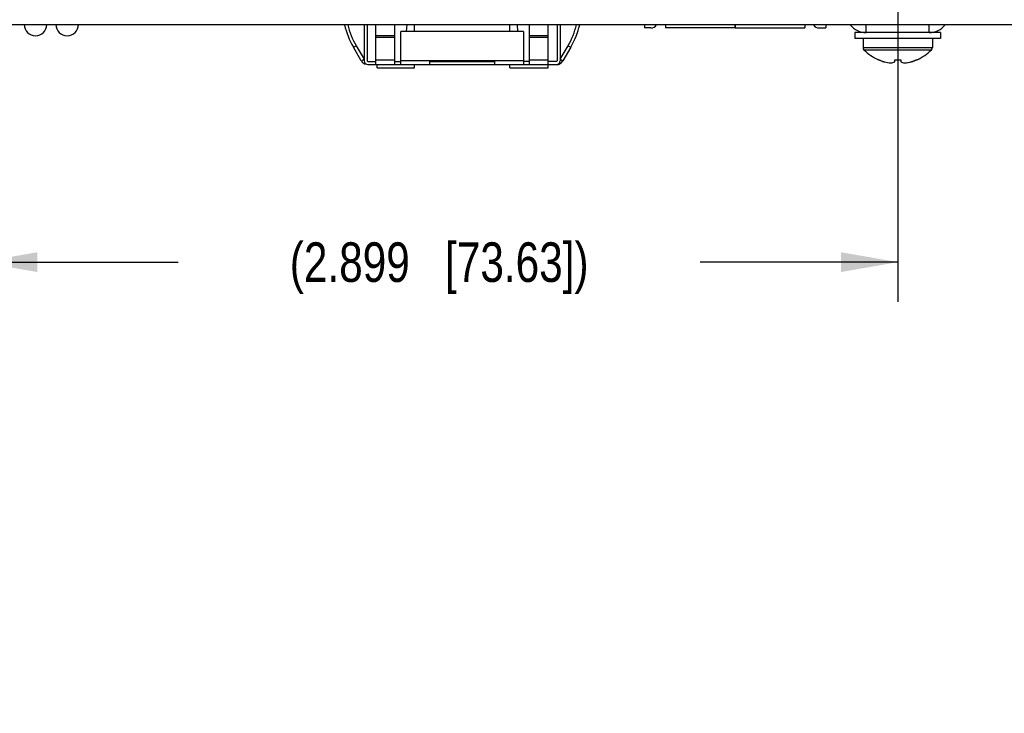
# Model space of a CAD drawing. Header units: inches. Extents: x -4.5 to 34, y 0 to 22.
# Tile 26 of 41: x 23.5 to 26.6, y 10 to 12.2. Entities that reach past the tile are written whole.
import ezdxf

# ---------------------------------------------------------------- set-up
doc = ezdxf.new("R2010")
doc.units = ezdxf.units.IN
doc.header["$LTSCALE"] = 1.87
doc.header["$MEASUREMENT"] = 0
doc.layers.get('0').update_dxf_attribs({"linetype": 'CONTINUOUS'})
doc.layers.add('DIMENSIONS', color=7, linetype='CONTINUOUS')
doc.layers.add('REF_DIM', color=7, linetype='CONTINUOUS')
doc.styles.get("Standard").update_dxf_attribs({"font": 'txt', "width": 0.8})
doc.dimstyles.new('DIMSTYLE_1', dxfattribs={"dimtxt": 0.125, "dimasz": 0.18, "dimexe": 0.125, "dimexo": 0.0625, "dimgap": 0.0625, "dimtad": 0, "dimtih": 1, "dimtoh": 1, "dimdec": 3, "dimzin": 4, "dimdsep": 46, "dimtxsty": 'STANDARD', "dimblk": '_FILLED', "dimblk1": '_FILLED', "dimblk2": '_FILLED', "dimcen": 0.09, "dimadec": 0, "dimazin": 0, "dimtp": 0.01, "dimtm": 0.01, "dimtfac": 1, "dimtdec": 3, "dimtofl": 0, "dimtmove": 0, "dimatfit": 3, "dimldrblk": '_FILLED', "dimfxl": 1, "dimtolj": 1, "dimtzin": 4, "dimarcsym": 0})
doc.dimstyles.new('DIMSTYLE_2', dxfattribs={"dimtxt": 0.125, "dimasz": 0.18, "dimexe": 0.125, "dimexo": 0.0625, "dimgap": 0.09, "dimtad": 0, "dimtih": 1, "dimtoh": 1, "dimdec": 3, "dimzin": 4, "dimdsep": 46, "dimtxsty": 'STANDARD', "dimblk": '_FILLED', "dimblk1": '_FILLED', "dimblk2": '_FILLED', "dimcen": 0.09, "dimadec": 0, "dimazin": 0, "dimtp": 0.01, "dimtm": 0.01, "dimtfac": 1, "dimtdec": 3, "dimtofl": 0, "dimtmove": 0, "dimatfit": 3, "dimldrblk": '_FILLED', "dimfxl": 1, "dimtolj": 1, "dimtzin": 4, "dimarcsym": 0})

# ---------------------------------------------------------------- blocks, each defined once
blk = doc.blocks.new('*D60')
at = {"layer": 'DIMENSIONS', "color": 2, "linetype": 'CONTINUOUS'}
for p, q in [((24.2878, 15.974), (24.0715, 15.6883)), ((24.6305, 15.974), (24.2878, 15.974)), ((24.0715, 15.6883), (22.5049, 15.6883))]:
    blk.add_line(p, q, dxfattribs=at)
at = {"layer": 'DIMENSIONS', "color": 2, "linetype": 'CONTINUOUS', "insert": (22.4424, 15.7508), "char_height": 0.125, "width": 1.325, "attachment_point": 3, "line_spacing_factor": 0.9}
blk.add_mtext('3.809{\\Ftxt.shx;\\W1.000000;\\H0.125000; }[96.75]', dxfattribs=at)
blk = doc.blocks.new('_FILLED')
at = {"color": 0, "linetype": 'BYBLOCK'}
blk.add_solid([(0, 0), (-1, 0.174), (-1, -0.174)], dxfattribs=at)
blk = doc.blocks.new('*D62')
at = {"layer": 'DIMENSIONS', "color": 2, "linetype": 'CONTINUOUS'}
blk.add_line((29.292, 12.1025), (29.292, 11.4775), dxfattribs=at)
at = {"layer": 'DIMENSIONS', "color": 2, "linetype": 'CONTINUOUS', "insert": (29.2295, 11.415), "char_height": 0.125, "width": 1.425, "attachment_point": 3, "rotation": 90, "line_spacing_factor": 0.9}
blk.add_mtext('6.050{\\Ftxt.shx;\\W1.000000;\\H0.125000; }[153.67]', dxfattribs=at)
blk = doc.blocks.new('*D68')
at = {"layer": 'REF_DIM', "color": 2, "linetype": 'CONTINUOUS'}
for p, q in [((23.3682, 13.0273), (23.3682, 11.29)), ((26.2672, 13.0273), (26.2672, 11.29)), ((23.3682, 11.415), (23.9927, 11.415)), ((26.2672, 11.415), (25.6427, 11.415))]:
    blk.add_line(p, q, dxfattribs=at)
at = {"layer": 'REF_DIM', "color": 2, "linetype": 'CONTINUOUS', "xscale": 0.18, "yscale": 0.18, "zscale": 0.18, "rotation": 180}
blk.add_blockref('_FILLED', (23.3682, 11.415), dxfattribs=at)
at = {"layer": 'REF_DIM', "color": 2, "linetype": 'CONTINUOUS', "xscale": 0.18, "yscale": 0.18, "zscale": 0.18}
blk.add_blockref('_FILLED', (26.2672, 11.415), dxfattribs=at)
at = {"layer": 'REF_DIM', "color": 2, "linetype": 'CONTINUOUS', "insert": (24.8177, 11.4775), "char_height": 0.125, "width": 1.525, "attachment_point": 2, "line_spacing_factor": 0.9}
blk.add_mtext('(2.899{\\Ftxt.shx;\\W1.000000;\\H0.125000; }[73.63])', dxfattribs=at)

msp = doc.modelspace()

# ---------------------------------------------------------------- linework, layer by layer
at = {"color": 7, "linetype": 'CONTINUOUS'}
for p, q in [((29.292, 12.165), (23.242, 12.165)), ((24.5803, 12.165), (24.5803, 12.0507)), ((24.5902, 12.165), (24.5902, 12.0507)), ((25.1902, 12.165), (25.1902, 12.0507)), ((25.2, 12.165), (25.2, 12.0507)), ((25.4662, 12.165), (25.4662, 12.1547)), ((25.5325, 12.165), (25.5325, 12.1547)), ((25.7522, 12.165), (25.7522, 12.1547)), ((25.753, 12.165), (25.753, 12.1547)), ((25.9727, 12.165), (25.9727, 12.1547)), ((26.039, 12.165), (26.039, 12.1547)), ((26.1674, 12.14), (26.1674, 12.165)), ((26.3659, 12.14), (26.3659, 12.165)), ((24.6177, 12.0389), (24.6177, 12.1648)), ((24.6768, 12.1648), (24.6768, 12.0389)), ((25.0839, 12.1432), (24.6965, 12.1432)), ((24.6965, 12.0389), (24.6965, 12.1432)), ((25.0839, 12.1432), (25.0839, 12.0389)), ((25.1036, 12.0389), (25.1036, 12.1648)), ((25.1626, 12.0389), (25.1626, 12.1648)), ((25.4869, 12.1547), (25.4662, 12.1547)), ((25.7522, 12.1547), (25.5325, 12.1547)), ((25.753, 12.1547), (25.9727, 12.1547)), ((26.0183, 12.1547), (26.039, 12.1547)), ((26.4016, 12.14), (26.1316, 12.14)), ((26.1316, 12.14), (26.1316, 12.121)), ((26.4016, 12.14), (26.4016, 12.121)), ((24.6768, 12.1295), (24.6177, 12.1295)), ((24.6177, 12.1254), (24.6768, 12.1254)), ((25.1626, 12.1295), (25.1036, 12.1295)), ((25.1036, 12.1254), (25.1626, 12.1254)), ((26.4016, 12.121), (26.1316, 12.121)), ((26.1571, 12.121), (26.1571, 12.093)), ((26.3761, 12.121), (26.3761, 12.093)), ((24.5468, 12.0938), (24.5553, 12.0987)), ((24.5717, 12.0507), (24.5468, 12.0938)), ((24.5553, 12.0987), (24.5802, 12.0556)), ((25.2002, 12.0556), (25.2251, 12.0987)), ((25.2336, 12.0938), (25.2087, 12.0507)), ((25.2251, 12.0987), (25.2336, 12.0938)), ((26.1571, 12.093), (26.3761, 12.093)), ((26.1599, 12.086), (26.3733, 12.086)), ((24.5803, 12.0554), (24.5719, 12.0503)), ((24.5922, 12.0487), (24.6177, 12.0487)), ((24.6768, 12.0533), (24.6177, 12.0533)), ((24.6768, 12.0487), (24.6965, 12.0487)), ((25.0839, 12.0507), (24.6965, 12.0507)), ((24.7868, 12.0487), (24.9935, 12.0487)), ((24.7868, 12.0487), (24.7868, 12.0389)), ((24.9935, 12.0389), (24.9935, 12.0487)), ((25.1036, 12.0487), (25.0839, 12.0487)), ((25.1626, 12.0533), (25.1036, 12.0533)), ((25.1882, 12.0487), (25.1626, 12.0487)), ((25.2085, 12.0503), (25.2, 12.0554)), ((26.2056, 12.0541), (26.2058, 12.0543)), ((26.2058, 12.0543), (26.2056, 12.0541)), ((26.2125, 12.0515), (26.2064, 12.0541)), ((26.2064, 12.0541), (26.2125, 12.0515)), ((26.2571, 12.0474), (26.2571, 12.0541)), ((26.2761, 12.0541), (26.2761, 12.0474)), ((26.3207, 12.0515), (26.3269, 12.0541)), ((26.3269, 12.0541), (26.3207, 12.0515)), ((26.3276, 12.0541), (26.3275, 12.0543)), ((26.3275, 12.0543), (26.3276, 12.0541)), ((24.5922, 12.0389), (25.1882, 12.0389))]:
    msp.add_line(p, q, dxfattribs=at)
at = {"color": 6, "linetype": 'CONTINUOUS'}
for p, q in [((24.7149, 12.1432), (24.7165, 12.165)), ((24.7394, 12.1432), (24.7394, 12.165)), ((25.041, 12.1432), (25.041, 12.165)), ((25.0639, 12.165), (25.0655, 12.1432)), ((24.6213, 12.029), (24.6213, 12.0389)), ((24.6213, 12.029), (24.7394, 12.029)), ((24.7394, 12.029), (24.7394, 12.0389)), ((25.0408, 12.029), (25.0408, 12.0389)), ((25.0408, 12.029), (25.1616, 12.029)), ((25.1616, 12.029), (25.1616, 12.0389))]:
    msp.add_line(p, q, dxfattribs=at)
at = {"color": 7, "linetype": 'CONTINUOUS'}
for centre, radius, start, end in [((23.5422, 12.1655), 0.0355, 180, 360), ((23.6422, 12.1655), 0.0355, 180, 360), ((25.4869, 12.1744), 0.0197, 270, 331.6519), ((26.0183, 12.1744), 0.0197, 208.3481, 270), ((24.7752, 12.2257), 0.2638, 193.352, 210), ((24.7752, 12.2257), 0.2539, 193.8817, 210), ((25.0051, 12.2257), 0.2539, 330, 346.1183), ((25.0051, 12.2257), 0.2638, 330, 346.648), ((26.1674, 12.204), 0.064, 217.7356, 270), ((26.3659, 12.204), 0.064, 270, 322.2645), ((26.1671, 12.093), 0.01, 180, 224.2298), ((26.2666, 12.1899), 0.1489, 224.2298, 245.7813), ((26.2666, 12.1899), 0.1489, 294.2187, 315.7702), ((26.3661, 12.093), 0.01, 315.7702, 360), ((24.5922, 12.0625), 0.0236, 211.0027, 250.3373), ((24.5922, 12.0507), 0.0118, 180, 270), ((24.5922, 12.0507), 0.00197, 180, 270), ((25.1882, 12.0507), 0.0118, 270, 360), ((25.1882, 12.0507), 0.00197, 270, 360), ((25.1882, 12.0625), 0.0236, 270, 328.9973), ((26.2702, 12.1994), 0.1587, 248.7028, 249.8217), ((26.2669, 12.1905), 0.1492, 249.8206, 251.1232), ((26.2663, 12.1889), 0.1476, 251.1381, 253.5853), ((26.266, 12.1881), 0.1467, 251.1338, 252.8024), ((26.2669, 12.1908), 0.1496, 252.7995, 253.5782), ((26.2521, 12.1547), 0.1108, 255.6151, 266.4221), ((26.2521, 12.1543), 0.1104, 255.5953, 266.4419), ((26.2666, 12.2239), 0.1699, 266.7985, 273.2015), ((26.2812, 12.1543), 0.1104, 273.5581, 284.4047), ((26.2812, 12.1538), 0.1099, 273.552, 277.0244), ((26.2809, 12.1554), 0.1115, 280.5736, 284.3745), ((26.2669, 12.1889), 0.1476, 286.4147, 288.8619), ((26.2663, 12.1908), 0.1496, 286.4218, 287.2005), ((26.2672, 12.1881), 0.1467, 287.1976, 288.8662), ((26.2663, 12.1905), 0.1492, 288.8768, 290.1794), ((26.2631, 12.1994), 0.1587, 290.1783, 291.2972)]:
    msp.add_arc(centre, radius, start, end, dxfattribs=at)
for points, knots in [([(26.2452, 12.0441), (26.2472, 12.0443), (26.2513, 12.0451), (26.2552, 12.0465), (26.2571, 12.0474)], [0, 0, 0, 0, 0.492173, 1, 1, 1, 1]), ([(26.2761, 12.0474), (26.278, 12.0465), (26.2819, 12.0451), (26.286, 12.0443), (26.288, 12.0441)], [0, 0, 0, 0, 0.507828, 1, 1, 1, 1])]:
    msp.add_open_spline(points, degree=3, knots=knots, dxfattribs=at)

# ---------------------------------------------------------------- dimensions: what is measured, and where the dimension line sits
at = {"layer": 'DIMENSIONS', "color": 2, "linetype": 'CONTINUOUS'}
for feature_location, offset, dtype, origin, picture, middle in [((24.6305, 15.974), (-2.1256, -0.2858), 0, (24.693, 12.165), '*D60', (21.7799, 15.6883)), ((29.292, 12.1025), (0, -0.625), 1, (23.242, 12.165), '*D62', (29.292, 10.7025))]:
    dim = msp.add_ordinate_dim(feature_location=feature_location, offset=offset, dtype=dtype, origin=origin, dimstyle='DIMSTYLE_2', override={"dimtad": 1, "dimtih": 0, "dimtoh": 0}, dxfattribs=at)
    dim.commit()
    dim.dimension.update_dxf_attribs({"geometry": picture, "text_midpoint": middle})
at = {"layer": 'REF_DIM', "color": 2, "linetype": 'CONTINUOUS'}
dim = msp.add_linear_dim(base=(26.2672, 11.415), p1=(23.3682, 13.0898), p2=(26.2672, 13.0898), text='(<>)', dimstyle='DIMSTYLE_1', dxfattribs=at)
dim.commit()
dim.dimension.update_dxf_attribs({"geometry": '*D68', "text_midpoint": (24.8177, 11.415), "dimtype": 160})

doc.saveas('drawing.dxf')
